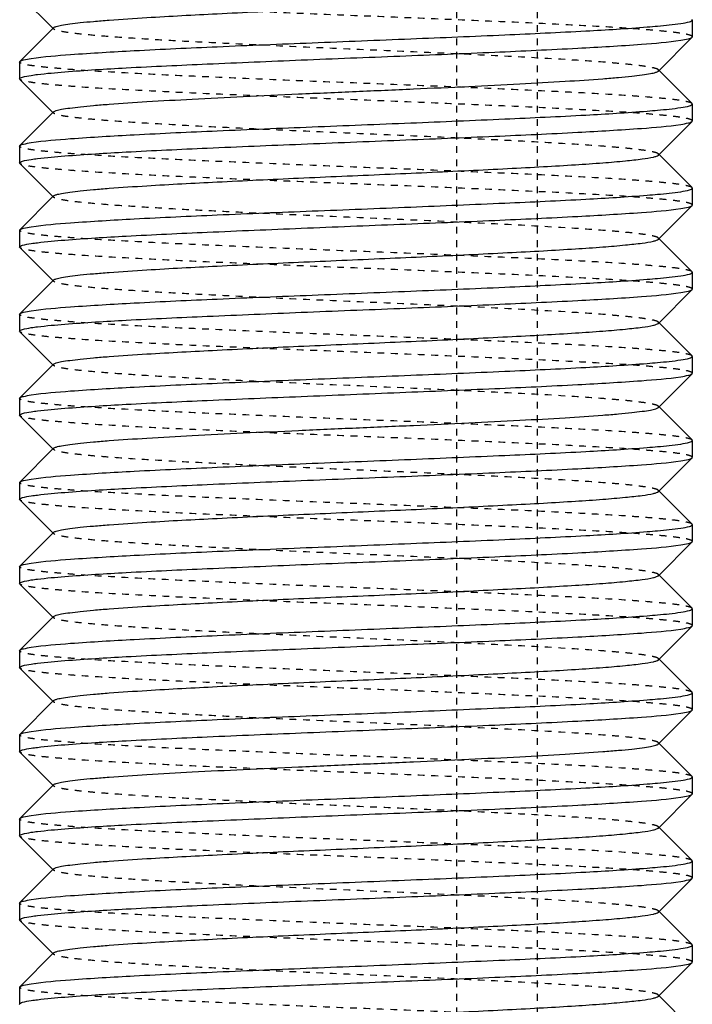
# Model space of a CAD drawing. Header units: millimetres. Extents: x -24622 to 2314, y -1603 to 2287.
# Tile 19 of 236: x -2831 to -2821, y 820 to 835. Entities that reach past the tile are written whole.
import ezdxf

# ---------------------------------------------------------------- set-up
doc = ezdxf.new("R2010")
doc.units = ezdxf.units.MM
doc.linetypes.add('HIDDEN', pattern=[0.2, 0.1, -0.1])
doc.layers.add('02___PRT_ALL_AXES', color=7, linetype='Continuous')
doc.layers.add('DEFAULT_2', color=8, linetype='HIDDEN')

msp = doc.modelspace()

# ---------------------------------------------------------------- linework, layer by layer
at = {"color": 7, "linetype": 'Continuous'}
for p, q in [((-2830.804, 835.079), (-2830.303, 834.578)), ((-2820.808, 834.712), (-2820.808, 834.462)), ((-2830.303, 834.596), (-2830.804, 834.095)), ((-2821.312, 833.953), (-2820.812, 834.454)), ((-2820.812, 834.454), (-2820.808, 834.462)), ((-2830.808, 834.087), (-2830.804, 834.095)), ((-2830.808, 834.087), (-2830.808, 833.837)), ((-2820.812, 833.47), (-2821.312, 833.971)), ((-2830.804, 833.829), (-2830.303, 833.328)), ((-2830.303, 833.346), (-2830.804, 832.845)), ((-2820.808, 833.462), (-2820.808, 833.212)), ((-2821.312, 832.703), (-2820.812, 833.204)), ((-2820.812, 833.204), (-2820.808, 833.212)), ((-2830.808, 832.837), (-2830.804, 832.845)), ((-2830.808, 832.837), (-2830.808, 832.587)), ((-2820.812, 832.22), (-2821.312, 832.721)), ((-2830.804, 832.579), (-2830.303, 832.078)), ((-2820.808, 832.212), (-2820.808, 831.962)), ((-2830.303, 832.096), (-2830.804, 831.595)), ((-2821.312, 831.453), (-2820.812, 831.954)), ((-2820.812, 831.954), (-2820.808, 831.962)), ((-2830.808, 831.587), (-2830.804, 831.595)), ((-2830.808, 831.587), (-2830.808, 831.337)), ((-2820.812, 830.97), (-2821.312, 831.471)), ((-2830.804, 831.329), (-2830.303, 830.828)), ((-2820.808, 830.962), (-2820.808, 830.712)), ((-2830.303, 830.846), (-2830.804, 830.345)), ((-2820.812, 830.704), (-2820.808, 830.712)), ((-2821.312, 830.203), (-2820.812, 830.704)), ((-2830.808, 830.337), (-2830.804, 830.345)), ((-2830.808, 830.337), (-2830.808, 830.087)), ((-2820.812, 829.72), (-2821.312, 830.221)), ((-2830.804, 830.079), (-2830.303, 829.578)), ((-2820.808, 829.712), (-2820.808, 829.462)), ((-2830.303, 829.596), (-2830.804, 829.095)), ((-2821.312, 828.953), (-2820.812, 829.454)), ((-2820.812, 829.454), (-2820.808, 829.462)), ((-2830.808, 829.087), (-2830.804, 829.095)), ((-2830.808, 829.087), (-2830.808, 828.837)), ((-2820.812, 828.47), (-2821.312, 828.971)), ((-2830.804, 828.829), (-2830.303, 828.328)), ((-2820.808, 828.462), (-2820.808, 828.212)), ((-2830.303, 828.346), (-2830.804, 827.845)), ((-2821.312, 827.703), (-2820.812, 828.204)), ((-2820.812, 828.204), (-2820.808, 828.212)), ((-2830.808, 827.837), (-2830.804, 827.845)), ((-2830.808, 827.837), (-2830.808, 827.587)), ((-2820.812, 827.22), (-2821.312, 827.721)), ((-2830.804, 827.579), (-2830.303, 827.078)), ((-2820.808, 827.212), (-2820.808, 826.962)), ((-2830.303, 827.096), (-2830.804, 826.595)), ((-2821.312, 826.453), (-2820.812, 826.954)), ((-2820.812, 826.954), (-2820.808, 826.962)), ((-2830.808, 826.587), (-2830.804, 826.595)), ((-2820.812, 825.97), (-2821.312, 826.471)), ((-2830.804, 826.329), (-2830.303, 825.828)), ((-2820.808, 825.962), (-2820.808, 825.712)), ((-2830.303, 825.846), (-2830.804, 825.345)), ((-2821.312, 825.203), (-2820.812, 825.704)), ((-2820.812, 825.704), (-2820.808, 825.712)), ((-2830.808, 825.337), (-2830.804, 825.345)), ((-2830.808, 825.337), (-2830.808, 825.087)), ((-2820.812, 824.72), (-2821.312, 825.221)), ((-2830.804, 825.079), (-2830.303, 824.578)), ((-2820.808, 824.712), (-2820.808, 824.462)), ((-2830.303, 824.596), (-2830.804, 824.095)), ((-2821.312, 823.953), (-2820.812, 824.454)), ((-2820.812, 824.454), (-2820.808, 824.462)), ((-2830.808, 824.087), (-2830.804, 824.095)), ((-2830.808, 824.087), (-2830.808, 823.837)), ((-2820.812, 823.47), (-2821.312, 823.971)), ((-2830.804, 823.829), (-2830.303, 823.328)), ((-2820.808, 823.462), (-2820.808, 823.212)), ((-2830.303, 823.346), (-2830.804, 822.845)), ((-2821.312, 822.703), (-2820.812, 823.204)), ((-2820.812, 823.204), (-2820.808, 823.212)), ((-2830.808, 822.837), (-2830.804, 822.845)), ((-2830.808, 822.837), (-2830.808, 822.587)), ((-2820.812, 822.22), (-2821.312, 822.721)), ((-2830.804, 822.579), (-2830.303, 822.078)), ((-2830.303, 822.096), (-2830.804, 821.595)), ((-2820.808, 822.212), (-2820.808, 821.962)), ((-2821.312, 821.453), (-2820.812, 821.954)), ((-2820.812, 821.954), (-2820.808, 821.962)), ((-2830.808, 821.587), (-2830.804, 821.595)), ((-2830.808, 821.587), (-2830.808, 821.337)), ((-2820.812, 820.97), (-2821.312, 821.471)), ((-2830.804, 821.329), (-2830.303, 820.828)), ((-2820.808, 820.962), (-2820.808, 820.712)), ((-2830.303, 820.846), (-2830.804, 820.345)), ((-2821.312, 820.203), (-2820.812, 820.704)), ((-2820.812, 820.704), (-2820.808, 820.712)), ((-2830.808, 820.337), (-2830.804, 820.345)), ((-2830.808, 820.337), (-2830.808, 820.087)), ((-2820.812, 819.72), (-2821.312, 820.221))]:
    msp.add_line(p, q, dxfattribs=at)
for points, start_tangent, end_tangent in [([(-2830.303, 834.596), (-2830.264, 834.615), (-2830.184, 834.634), (-2830.064, 834.653), (-2829.906, 834.672), (-2829.71, 834.691), (-2829.479, 834.71), (-2828.918, 834.748), (-2827.874, 834.805), (-2826.661, 834.862), (-2825.379, 834.918), (-2824.132, 834.975), (-2823.553, 835.004), (-2823.021, 835.032), (-2822.545, 835.061), (-2822.136, 835.089), (-2821.803, 835.118), (-2821.551, 835.146), (-2821.386, 835.175), (-2821.338, 835.189), (-2821.312, 835.203)], (0.705586, 0.708625), (0.705534, 0.708676)), ([(-2820.978, 834.66), (-2820.85, 834.686), (-2820.818, 834.699), (-2820.808, 834.712)], (0.988371, 0.152064), (0, 1)), ([(-2830.637, 834.139), (-2830.054, 834.198), (-2829.104, 834.256), (-2827.871, 834.315), (-2826.46, 834.373), (-2824.993, 834.432), (-2823.596, 834.491), (-2822.39, 834.549), (-2821.477, 834.608)], (0.988371, 0.152064), (0.99685, 0.079313)), ([(-2821.477, 834.608), (-2821.323, 834.621), (-2820.978, 834.66)], (0.99685, 0.079313), (0.988371, 0.152064)), ([(-2830.138, 833.941), (-2829.226, 834), (-2828.019, 834.058), (-2826.622, 834.117), (-2825.155, 834.176), (-2823.744, 834.234), (-2822.511, 834.293), (-2821.562, 834.351), (-2820.978, 834.41)], (0.99685, 0.079313), (0.988371, 0.152064)), ([(-2820.978, 834.41), (-2820.864, 834.432), (-2820.812, 834.454)], (0.988371, 0.152064), (0.709309, 0.704897)), ([(-2830.804, 834.095), (-2830.751, 834.117), (-2830.637, 834.139)], (0.709308, 0.704898), (0.988371, 0.152064)), ([(-2830.637, 833.889), (-2830.542, 833.902), (-2830.138, 833.941)], (0.988371, 0.152064), (0.99685, 0.079313)), ([(-2830.303, 833.346), (-2830.264, 833.365), (-2830.184, 833.384), (-2830.064, 833.403), (-2829.905, 833.422), (-2829.71, 833.441), (-2829.478, 833.46), (-2828.918, 833.498), (-2828.245, 833.536), (-2827.483, 833.574), (-2826.661, 833.612), (-2825.807, 833.65), (-2824.954, 833.687), (-2824.131, 833.725), (-2823.37, 833.763), (-2822.697, 833.801), (-2822.136, 833.839), (-2821.905, 833.858), (-2821.709, 833.877), (-2821.551, 833.896), (-2821.431, 833.915), (-2821.351, 833.934), (-2821.312, 833.953)], (0.70985, 0.704353), (0.707572, 0.706641)), ([(-2830.808, 833.837), (-2830.797, 833.85), (-2830.765, 833.863), (-2830.637, 833.889)], (0, 1), (0.988371, 0.152064)), ([(-2830.637, 832.889), (-2830.054, 832.948), (-2829.104, 833.006), (-2827.871, 833.065), (-2826.46, 833.123), (-2824.993, 833.182), (-2823.596, 833.241), (-2822.39, 833.299), (-2821.477, 833.358)], (0.988371, 0.152064), (0.99685, 0.079313)), ([(-2821.477, 833.358), (-2821.323, 833.371), (-2820.978, 833.41)], (0.99685, 0.079313), (0.988371, 0.152064)), ([(-2820.978, 833.41), (-2820.85, 833.436), (-2820.818, 833.449), (-2820.808, 833.462)], (0.988371, 0.152064), (0, 1)), ([(-2820.978, 833.16), (-2820.864, 833.182), (-2820.812, 833.204)], (0.988371, 0.152064), (0.709309, 0.704897)), ([(-2830.138, 832.691), (-2829.226, 832.75), (-2828.019, 832.808), (-2826.622, 832.867), (-2825.155, 832.926), (-2823.744, 832.984), (-2822.511, 833.043), (-2821.562, 833.101), (-2820.978, 833.16)], (0.99685, 0.079313), (0.988371, 0.152064)), ([(-2830.804, 832.845), (-2830.751, 832.867), (-2830.637, 832.889)], (0.709308, 0.704898), (0.988371, 0.152064)), ([(-2830.808, 832.587), (-2830.797, 832.6), (-2830.765, 832.613), (-2830.637, 832.639)], (0, 1), (0.988371, 0.152064)), ([(-2830.637, 832.639), (-2830.542, 832.652), (-2830.138, 832.691)], (0.988371, 0.152064), (0.99685, 0.079313)), ([(-2830.303, 832.096), (-2830.264, 832.115), (-2830.184, 832.134), (-2830.064, 832.153), (-2829.906, 832.172), (-2829.71, 832.191), (-2829.479, 832.21), (-2828.918, 832.248), (-2827.874, 832.305), (-2826.661, 832.362), (-2825.379, 832.418), (-2824.132, 832.475), (-2823.553, 832.504), (-2823.021, 832.532), (-2822.545, 832.561), (-2822.136, 832.589), (-2821.803, 832.618), (-2821.551, 832.646), (-2821.386, 832.675), (-2821.338, 832.689), (-2821.312, 832.703)], (0.705586, 0.708625), (0.705534, 0.708676)), ([(-2820.978, 832.16), (-2820.85, 832.186), (-2820.818, 832.199), (-2820.808, 832.212)], (0.988371, 0.152064), (0, 1)), ([(-2830.637, 831.639), (-2830.054, 831.698), (-2829.104, 831.756), (-2827.871, 831.815), (-2826.46, 831.873), (-2824.993, 831.932), (-2823.596, 831.991), (-2822.39, 832.049), (-2821.477, 832.108)], (0.988371, 0.152064), (0.99685, 0.079313)), ([(-2821.477, 832.108), (-2821.323, 832.121), (-2820.978, 832.16)], (0.99685, 0.079313), (0.988371, 0.152064)), ([(-2830.138, 831.441), (-2829.226, 831.5), (-2828.019, 831.558), (-2826.622, 831.617), (-2825.155, 831.676), (-2823.744, 831.734), (-2822.511, 831.793), (-2821.562, 831.851), (-2820.978, 831.91)], (0.99685, 0.079313), (0.988371, 0.152064)), ([(-2820.978, 831.91), (-2820.864, 831.932), (-2820.812, 831.954)], (0.988371, 0.152064), (0.709309, 0.704897)), ([(-2830.804, 831.595), (-2830.751, 831.617), (-2830.637, 831.639)], (0.709308, 0.704898), (0.988371, 0.152064)), ([(-2830.303, 830.846), (-2830.264, 830.865), (-2830.184, 830.884), (-2830.064, 830.903), (-2829.906, 830.922), (-2829.71, 830.941), (-2829.479, 830.96), (-2828.918, 830.998), (-2827.874, 831.055), (-2826.661, 831.112), (-2825.379, 831.168), (-2824.132, 831.225), (-2823.553, 831.254), (-2823.021, 831.282), (-2822.545, 831.311), (-2822.136, 831.339), (-2821.803, 831.368), (-2821.551, 831.396), (-2821.386, 831.425), (-2821.338, 831.439), (-2821.312, 831.453)], (0.708262, 0.70595), (0.707572, 0.706641)), ([(-2830.808, 831.337), (-2830.797, 831.35), (-2830.765, 831.363), (-2830.637, 831.389)], (0, 1), (0.988371, 0.152064)), ([(-2830.637, 831.389), (-2830.542, 831.402), (-2830.138, 831.441)], (0.988371, 0.152064), (0.99685, 0.079313)), ([(-2830.637, 830.389), (-2830.054, 830.448), (-2829.104, 830.506), (-2827.871, 830.565), (-2826.46, 830.623), (-2824.993, 830.682), (-2823.596, 830.741), (-2822.39, 830.799), (-2821.477, 830.858)], (0.988371, 0.152064), (0.99685, 0.079313)), ([(-2821.477, 830.858), (-2821.323, 830.871), (-2820.978, 830.91)], (0.99685, 0.079313), (0.988371, 0.152064)), ([(-2820.978, 830.91), (-2820.85, 830.936), (-2820.818, 830.949), (-2820.808, 830.962)], (0.988371, 0.152064), (0, 1)), ([(-2830.138, 830.191), (-2829.226, 830.25), (-2828.019, 830.308), (-2826.622, 830.367), (-2825.155, 830.426), (-2823.744, 830.484), (-2822.511, 830.543), (-2821.562, 830.601), (-2820.978, 830.66)], (0.99685, 0.079313), (0.988371, 0.152064)), ([(-2820.978, 830.66), (-2820.864, 830.682), (-2820.812, 830.704)], (0.988371, 0.152064), (0.709309, 0.704897)), ([(-2830.804, 830.345), (-2830.751, 830.367), (-2830.637, 830.389)], (0.709308, 0.704898), (0.988371, 0.152064)), ([(-2830.808, 830.087), (-2830.797, 830.1), (-2830.765, 830.113), (-2830.637, 830.139)], (0, 1), (0.988371, 0.152064)), ([(-2830.637, 830.139), (-2830.542, 830.152), (-2830.138, 830.191)], (0.988371, 0.152064), (0.99685, 0.079313)), ([(-2830.303, 829.596), (-2830.264, 829.615), (-2830.184, 829.634), (-2830.064, 829.653), (-2829.906, 829.672), (-2829.71, 829.691), (-2829.479, 829.71), (-2828.918, 829.748), (-2827.874, 829.805), (-2826.661, 829.862), (-2825.379, 829.918), (-2824.132, 829.975), (-2823.553, 830.004), (-2823.021, 830.032), (-2822.545, 830.061), (-2822.136, 830.089), (-2821.803, 830.118), (-2821.551, 830.146), (-2821.386, 830.175), (-2821.338, 830.189), (-2821.312, 830.203)], (0.705586, 0.708625), (0.705534, 0.708676)), ([(-2820.978, 829.66), (-2820.85, 829.686), (-2820.818, 829.699), (-2820.808, 829.712)], (0.988371, 0.152064), (0, 1)), ([(-2830.637, 829.139), (-2830.054, 829.198), (-2829.104, 829.256), (-2827.871, 829.315), (-2826.46, 829.373), (-2824.993, 829.432), (-2823.596, 829.491), (-2822.39, 829.549), (-2821.477, 829.608)], (0.988371, 0.152064), (0.99685, 0.079313)), ([(-2821.477, 829.608), (-2821.323, 829.621), (-2820.978, 829.66)], (0.99685, 0.079313), (0.988371, 0.152064)), ([(-2830.138, 828.941), (-2829.226, 829), (-2828.019, 829.058), (-2826.622, 829.117), (-2825.155, 829.176), (-2823.744, 829.234), (-2822.511, 829.293), (-2821.562, 829.351), (-2820.978, 829.41)], (0.99685, 0.079313), (0.988371, 0.152064)), ([(-2820.978, 829.41), (-2820.864, 829.432), (-2820.812, 829.454)], (0.988371, 0.152064), (0.709309, 0.704897)), ([(-2830.804, 829.095), (-2830.751, 829.117), (-2830.637, 829.139)], (0.709308, 0.704898), (0.988371, 0.152064)), ([(-2830.808, 828.837), (-2830.797, 828.85), (-2830.765, 828.863), (-2830.637, 828.889)], (0, 1), (0.988371, 0.152064)), ([(-2830.637, 828.889), (-2830.542, 828.902), (-2830.138, 828.941)], (0.988371, 0.152064), (0.99685, 0.079313)), ([(-2830.303, 828.346), (-2830.264, 828.365), (-2830.184, 828.384), (-2830.064, 828.403), (-2829.905, 828.422), (-2829.71, 828.441), (-2829.478, 828.46), (-2828.918, 828.498), (-2828.245, 828.536), (-2827.483, 828.574), (-2826.661, 828.612), (-2825.807, 828.65), (-2824.954, 828.687), (-2824.131, 828.725), (-2823.37, 828.763), (-2822.697, 828.801), (-2822.136, 828.839), (-2821.905, 828.858), (-2821.709, 828.877), (-2821.551, 828.896), (-2821.431, 828.915), (-2821.351, 828.934), (-2821.312, 828.953)], (0.70985, 0.704353), (0.707572, 0.706641)), ([(-2821.477, 828.358), (-2821.323, 828.371), (-2820.978, 828.41)], (0.99685, 0.079313), (0.988371, 0.152064)), ([(-2820.978, 828.41), (-2820.85, 828.436), (-2820.818, 828.449), (-2820.808, 828.462)], (0.988371, 0.152064), (0, 1)), ([(-2830.637, 827.889), (-2830.054, 827.948), (-2829.104, 828.006), (-2827.871, 828.065), (-2826.46, 828.123), (-2824.993, 828.182), (-2823.596, 828.241), (-2822.39, 828.299), (-2821.477, 828.358)], (0.988371, 0.152064), (0.99685, 0.079313)), ([(-2830.138, 827.691), (-2829.226, 827.75), (-2828.019, 827.808), (-2826.622, 827.867), (-2825.155, 827.926), (-2823.744, 827.984), (-2822.511, 828.043), (-2821.562, 828.101), (-2820.978, 828.16)], (0.99685, 0.079313), (0.988371, 0.152064)), ([(-2820.978, 828.16), (-2820.864, 828.182), (-2820.812, 828.204)], (0.988371, 0.152064), (0.709309, 0.704897)), ([(-2830.804, 827.845), (-2830.751, 827.867), (-2830.637, 827.889)], (0.709308, 0.704898), (0.988371, 0.152064)), ([(-2830.808, 827.587), (-2830.797, 827.6), (-2830.765, 827.613), (-2830.637, 827.639)], (0, 1), (0.988371, 0.152064)), ([(-2830.637, 827.639), (-2830.542, 827.652), (-2830.138, 827.691)], (0.988371, 0.152064), (0.99685, 0.079313)), ([(-2830.303, 827.096), (-2830.264, 827.115), (-2830.184, 827.134), (-2830.064, 827.153), (-2829.906, 827.172), (-2829.71, 827.191), (-2829.479, 827.21), (-2828.918, 827.248), (-2827.874, 827.305), (-2826.661, 827.362), (-2825.379, 827.418), (-2824.132, 827.475), (-2823.553, 827.504), (-2823.021, 827.532), (-2822.545, 827.561), (-2822.136, 827.589), (-2821.803, 827.618), (-2821.551, 827.646), (-2821.386, 827.675), (-2821.338, 827.689), (-2821.312, 827.703)], (0.705586, 0.708625), (0.705534, 0.708676)), ([(-2820.978, 827.16), (-2820.85, 827.186), (-2820.818, 827.199), (-2820.808, 827.212)], (0.988371, 0.152064), (0, 1)), ([(-2830.637, 826.639), (-2830.054, 826.698), (-2829.104, 826.756), (-2827.871, 826.815), (-2826.46, 826.873), (-2824.993, 826.932), (-2823.596, 826.991), (-2822.39, 827.049), (-2821.477, 827.108)], (0.988371, 0.152064), (0.99685, 0.079313)), ([(-2821.477, 827.108), (-2821.323, 827.121), (-2820.978, 827.16)], (0.99685, 0.079313), (0.988371, 0.152064)), ([(-2830.138, 826.441), (-2829.226, 826.5), (-2828.019, 826.558), (-2826.622, 826.617), (-2825.155, 826.676), (-2823.744, 826.734), (-2822.511, 826.793), (-2821.562, 826.851), (-2820.978, 826.91)], (0.99685, 0.079313), (0.988371, 0.152064)), ([(-2820.978, 826.91), (-2820.864, 826.932), (-2820.812, 826.954)], (0.988371, 0.152064), (0.709309, 0.704897)), ([(-2830.804, 826.595), (-2830.751, 826.617), (-2830.637, 826.639)], (0.709308, 0.704898), (0.988371, 0.152064)), ([(-2830.808, 826.337), (-2830.797, 826.35), (-2830.765, 826.363), (-2830.637, 826.389)], (0, 1), (0.988371, 0.152064)), ([(-2830.637, 826.389), (-2830.542, 826.402), (-2830.138, 826.441)], (0.988371, 0.152064), (0.99685, 0.079313)), ([(-2830.303, 825.846), (-2830.264, 825.865), (-2830.184, 825.884), (-2830.064, 825.903), (-2829.906, 825.922), (-2829.71, 825.941), (-2829.479, 825.96), (-2828.918, 825.998), (-2827.874, 826.055), (-2826.661, 826.112), (-2825.379, 826.168), (-2824.132, 826.225), (-2823.553, 826.254), (-2823.021, 826.282), (-2822.545, 826.311), (-2822.136, 826.339), (-2821.803, 826.368), (-2821.551, 826.396), (-2821.386, 826.425), (-2821.338, 826.439), (-2821.312, 826.453)], (0.708262, 0.70595), (0.707572, 0.706641)), ([(-2821.477, 825.858), (-2821.323, 825.871), (-2820.978, 825.91)], (0.99685, 0.079313), (0.988371, 0.152064)), ([(-2820.978, 825.91), (-2820.85, 825.936), (-2820.818, 825.949), (-2820.808, 825.962)], (0.988371, 0.152064), (0, 1)), ([(-2830.637, 825.389), (-2830.054, 825.448), (-2829.104, 825.506), (-2827.871, 825.565), (-2826.46, 825.623), (-2824.993, 825.682), (-2823.596, 825.741), (-2822.39, 825.799), (-2821.477, 825.858)], (0.988371, 0.152064), (0.99685, 0.079313)), ([(-2830.138, 825.191), (-2829.226, 825.25), (-2828.019, 825.308), (-2826.622, 825.367), (-2825.155, 825.426), (-2823.744, 825.484), (-2822.511, 825.543), (-2821.562, 825.601), (-2820.978, 825.66)], (0.99685, 0.079313), (0.988371, 0.152064)), ([(-2820.978, 825.66), (-2820.864, 825.682), (-2820.812, 825.704)], (0.988371, 0.152064), (0.709309, 0.704897)), ([(-2830.804, 825.345), (-2830.751, 825.367), (-2830.637, 825.389)], (0.709308, 0.704898), (0.988371, 0.152064)), ([(-2830.637, 825.139), (-2830.542, 825.152), (-2830.138, 825.191)], (0.988371, 0.152064), (0.99685, 0.079313)), ([(-2830.303, 824.596), (-2830.264, 824.615), (-2830.184, 824.634), (-2830.064, 824.653), (-2829.906, 824.672), (-2829.71, 824.691), (-2829.479, 824.71), (-2828.918, 824.748), (-2827.874, 824.805), (-2826.661, 824.862), (-2825.379, 824.918), (-2824.132, 824.975), (-2823.553, 825.004), (-2823.021, 825.032), (-2822.545, 825.061), (-2822.136, 825.089), (-2821.803, 825.118), (-2821.551, 825.146), (-2821.386, 825.175), (-2821.338, 825.189), (-2821.312, 825.203)], (0.705586, 0.708625), (0.705534, 0.708676)), ([(-2830.808, 825.087), (-2830.797, 825.1), (-2830.765, 825.113), (-2830.637, 825.139)], (0, 1), (0.988371, 0.152064)), ([(-2820.978, 824.66), (-2820.85, 824.686), (-2820.818, 824.699), (-2820.808, 824.712)], (0.988371, 0.152064), (0, 1)), ([(-2830.637, 824.139), (-2830.054, 824.198), (-2829.104, 824.256), (-2827.871, 824.315), (-2826.46, 824.373), (-2824.993, 824.432), (-2823.596, 824.491), (-2822.39, 824.549), (-2821.477, 824.608)], (0.988371, 0.152064), (0.99685, 0.079313)), ([(-2821.477, 824.608), (-2821.323, 824.621), (-2820.978, 824.66)], (0.99685, 0.079313), (0.988371, 0.152064)), ([(-2820.978, 824.41), (-2820.864, 824.432), (-2820.812, 824.454)], (0.988371, 0.152064), (0.709309, 0.704897)), ([(-2830.138, 823.941), (-2829.226, 824), (-2828.019, 824.058), (-2826.622, 824.117), (-2825.155, 824.176), (-2823.744, 824.234), (-2822.511, 824.293), (-2821.562, 824.351), (-2820.978, 824.41)], (0.99685, 0.079313), (0.988371, 0.152064)), ([(-2830.804, 824.095), (-2830.751, 824.117), (-2830.637, 824.139)], (0.709308, 0.704898), (0.988371, 0.152064)), ([(-2830.808, 823.837), (-2830.797, 823.85), (-2830.765, 823.863), (-2830.637, 823.889)], (0, 1), (0.988371, 0.152064)), ([(-2830.637, 823.889), (-2830.542, 823.902), (-2830.138, 823.941)], (0.988371, 0.152064), (0.99685, 0.079313)), ([(-2830.303, 823.346), (-2830.264, 823.365), (-2830.184, 823.384), (-2830.064, 823.403), (-2829.905, 823.422), (-2829.71, 823.441), (-2829.478, 823.46), (-2828.918, 823.498), (-2828.245, 823.536), (-2827.483, 823.574), (-2826.661, 823.612), (-2825.807, 823.65), (-2824.954, 823.687), (-2824.131, 823.725), (-2823.37, 823.763), (-2822.697, 823.801), (-2822.136, 823.839), (-2821.905, 823.858), (-2821.709, 823.877), (-2821.551, 823.896), (-2821.431, 823.915), (-2821.351, 823.934), (-2821.312, 823.953)], (0.70985, 0.704353), (0.707572, 0.706641)), ([(-2821.477, 823.358), (-2821.323, 823.371), (-2820.978, 823.41)], (0.99685, 0.079313), (0.988371, 0.152064)), ([(-2820.978, 823.41), (-2820.85, 823.436), (-2820.818, 823.449), (-2820.808, 823.462)], (0.988371, 0.152064), (0, 1)), ([(-2830.637, 822.889), (-2830.054, 822.948), (-2829.104, 823.006), (-2827.871, 823.065), (-2826.46, 823.123), (-2824.993, 823.182), (-2823.596, 823.241), (-2822.39, 823.299), (-2821.477, 823.358)], (0.988371, 0.152064), (0.99685, 0.079313)), ([(-2830.138, 822.691), (-2829.226, 822.75), (-2828.019, 822.808), (-2826.622, 822.867), (-2825.155, 822.926), (-2823.744, 822.984), (-2822.511, 823.043), (-2821.562, 823.101), (-2820.978, 823.16)], (0.99685, 0.079313), (0.988371, 0.152064)), ([(-2820.978, 823.16), (-2820.864, 823.182), (-2820.812, 823.204)], (0.988371, 0.152064), (0.709309, 0.704897)), ([(-2830.804, 822.845), (-2830.751, 822.867), (-2830.637, 822.889)], (0.709308, 0.704898), (0.988371, 0.152064)), ([(-2830.637, 822.639), (-2830.542, 822.652), (-2830.138, 822.691)], (0.988371, 0.152064), (0.99685, 0.079313)), ([(-2830.303, 822.096), (-2830.264, 822.115), (-2830.184, 822.134), (-2830.064, 822.153), (-2829.906, 822.172), (-2829.71, 822.191), (-2829.479, 822.21), (-2828.918, 822.248), (-2827.874, 822.305), (-2826.661, 822.362), (-2825.379, 822.418), (-2824.132, 822.475), (-2823.553, 822.504), (-2823.021, 822.532), (-2822.545, 822.561), (-2822.136, 822.589), (-2821.803, 822.618), (-2821.551, 822.646), (-2821.386, 822.675), (-2821.338, 822.689), (-2821.312, 822.703)], (0.705586, 0.708625), (0.705534, 0.708676)), ([(-2830.808, 822.587), (-2830.797, 822.6), (-2830.765, 822.613), (-2830.637, 822.639)], (0, 1), (0.988371, 0.152064)), ([(-2830.637, 821.639), (-2830.054, 821.698), (-2829.104, 821.756), (-2827.871, 821.815), (-2826.46, 821.873), (-2824.993, 821.932), (-2823.596, 821.991), (-2822.39, 822.049), (-2821.477, 822.108)], (0.988371, 0.152064), (0.99685, 0.079313)), ([(-2821.477, 822.108), (-2821.323, 822.121), (-2820.978, 822.16)], (0.99685, 0.079313), (0.988371, 0.152064)), ([(-2820.978, 822.16), (-2820.85, 822.186), (-2820.818, 822.199), (-2820.808, 822.212)], (0.988371, 0.152064), (0, 1)), ([(-2820.978, 821.91), (-2820.864, 821.932), (-2820.812, 821.954)], (0.988371, 0.152064), (0.709309, 0.704897)), ([(-2830.138, 821.441), (-2829.226, 821.5), (-2828.019, 821.558), (-2826.622, 821.617), (-2825.155, 821.676), (-2823.744, 821.734), (-2822.511, 821.793), (-2821.562, 821.851), (-2820.978, 821.91)], (0.99685, 0.079313), (0.988371, 0.152064)), ([(-2830.804, 821.595), (-2830.751, 821.617), (-2830.637, 821.639)], (0.709308, 0.704898), (0.988371, 0.152064)), ([(-2830.808, 821.337), (-2830.797, 821.35), (-2830.765, 821.363), (-2830.637, 821.389)], (0, 1), (0.988371, 0.152064)), ([(-2830.637, 821.389), (-2830.542, 821.402), (-2830.138, 821.441)], (0.988371, 0.152064), (0.99685, 0.079313)), ([(-2830.303, 820.846), (-2830.264, 820.865), (-2830.184, 820.884), (-2830.064, 820.903), (-2829.906, 820.922), (-2829.71, 820.941), (-2829.479, 820.96), (-2828.918, 820.998), (-2827.874, 821.055), (-2826.661, 821.112), (-2825.379, 821.168), (-2824.132, 821.225), (-2823.553, 821.254), (-2823.021, 821.282), (-2822.545, 821.311), (-2822.136, 821.339), (-2821.803, 821.368), (-2821.551, 821.396), (-2821.386, 821.425), (-2821.338, 821.439), (-2821.312, 821.453)], (0.708262, 0.70595), (0.707572, 0.706641)), ([(-2821.477, 820.858), (-2821.323, 820.871), (-2820.978, 820.91)], (0.99685, 0.079313), (0.988371, 0.152064)), ([(-2820.978, 820.91), (-2820.85, 820.936), (-2820.818, 820.949), (-2820.808, 820.962)], (0.988371, 0.152064), (0, 1)), ([(-2830.637, 820.389), (-2830.054, 820.448), (-2829.104, 820.506), (-2827.871, 820.565), (-2826.46, 820.623), (-2824.993, 820.682), (-2823.596, 820.741), (-2822.39, 820.799), (-2821.477, 820.858)], (0.988371, 0.152064), (0.99685, 0.079313)), ([(-2830.138, 820.191), (-2829.226, 820.25), (-2828.019, 820.308), (-2826.622, 820.367), (-2825.155, 820.426), (-2823.744, 820.484), (-2822.511, 820.543), (-2821.562, 820.601), (-2820.978, 820.66)], (0.99685, 0.079313), (0.988371, 0.152064)), ([(-2820.978, 820.66), (-2820.864, 820.682), (-2820.812, 820.704)], (0.988371, 0.152064), (0.709309, 0.704897)), ([(-2830.804, 820.345), (-2830.751, 820.367), (-2830.637, 820.389)], (0.709308, 0.704898), (0.988371, 0.152064)), ([(-2830.637, 820.139), (-2830.542, 820.152), (-2830.138, 820.191)], (0.988371, 0.152064), (0.99685, 0.079313)), ([(-2830.303, 819.596), (-2830.264, 819.615), (-2830.184, 819.634), (-2830.064, 819.653), (-2829.906, 819.672), (-2829.71, 819.691), (-2829.479, 819.71), (-2828.918, 819.748), (-2827.874, 819.805), (-2826.661, 819.862), (-2825.379, 819.918), (-2824.132, 819.975), (-2823.553, 820.004), (-2823.021, 820.032), (-2822.545, 820.061), (-2822.136, 820.089), (-2821.803, 820.118), (-2821.551, 820.146), (-2821.386, 820.175), (-2821.338, 820.189), (-2821.312, 820.203)], (0.705586, 0.708625), (0.705534, 0.708676)), ([(-2830.808, 820.087), (-2830.797, 820.1), (-2830.765, 820.113), (-2830.637, 820.139)], (0, 1), (0.988371, 0.152064))]:
    msp.add_spline(points, degree=3, dxfattribs=dict(at, start_tangent=start_tangent, end_tangent=end_tangent))
at = {"layer": '02___PRT_ALL_AXES', "color": 7, "linetype": 'Continuous'}
for p, q in [((-2820.808, 834.712), (-2820.808, 834.462)), ((-2830.808, 834.087), (-2830.808, 833.837)), ((-2820.808, 833.462), (-2820.808, 833.212)), ((-2830.808, 832.837), (-2830.808, 832.587)), ((-2820.808, 832.212), (-2820.808, 831.962)), ((-2830.808, 831.587), (-2830.808, 831.337)), ((-2820.808, 830.962), (-2820.808, 830.712)), ((-2830.808, 830.337), (-2830.808, 830.087)), ((-2820.808, 829.712), (-2820.808, 829.462)), ((-2830.808, 829.087), (-2830.808, 828.837)), ((-2820.808, 828.462), (-2820.808, 828.212)), ((-2820.808, 827.212), (-2820.808, 826.962)), ((-2830.808, 826.587), (-2830.808, 826.337)), ((-2820.808, 825.962), (-2820.808, 825.712)), ((-2830.808, 825.337), (-2830.808, 825.087)), ((-2820.808, 824.712), (-2820.808, 824.462)), ((-2820.808, 823.462), (-2820.808, 823.212)), ((-2820.808, 822.212), (-2820.808, 821.962)), ((-2830.808, 821.587), (-2830.808, 821.337)), ((-2820.808, 820.962), (-2820.808, 820.712))]:
    msp.add_line(p, q, dxfattribs=at)
at = {"layer": 'DEFAULT_2', "color": 8, "linetype": 'HIDDEN'}
for p, q in [((-2824.308, 736.337), (-2824.308, 894.337)), ((-2823.108, 736.337), (-2823.108, 894.337)), ((-2820.808, 834.712), (-2820.812, 834.72)), ((-2830.303, 834.578), (-2830.303, 834.596)), ((-2821.312, 833.953), (-2821.312, 833.971)), ((-2830.804, 833.829), (-2830.808, 833.837)), ((-2830.308, 833.337), (-2830.303, 833.346)), ((-2820.808, 833.462), (-2820.812, 833.47)), ((-2830.303, 833.328), (-2830.308, 833.337)), ((-2821.312, 832.703), (-2821.312, 832.721)), ((-2830.804, 832.579), (-2830.808, 832.587)), ((-2820.808, 832.212), (-2820.812, 832.22)), ((-2830.303, 832.078), (-2830.303, 832.096)), ((-2821.312, 831.453), (-2821.312, 831.471)), ((-2830.804, 831.329), (-2830.808, 831.337)), ((-2820.808, 830.962), (-2820.812, 830.97)), ((-2821.312, 830.203), (-2821.312, 830.221)), ((-2830.804, 830.079), (-2830.808, 830.087)), ((-2820.808, 829.712), (-2820.812, 829.72)), ((-2830.303, 829.578), (-2830.303, 829.596)), ((-2821.312, 828.953), (-2821.312, 828.971)), ((-2830.804, 828.829), (-2830.808, 828.837)), ((-2820.808, 828.462), (-2820.812, 828.47)), ((-2830.308, 828.337), (-2830.303, 828.346)), ((-2830.303, 828.328), (-2830.308, 828.337)), ((-2821.312, 827.703), (-2821.312, 827.721)), ((-2830.804, 827.579), (-2830.808, 827.587)), ((-2820.808, 827.212), (-2820.812, 827.22)), ((-2830.303, 827.078), (-2830.303, 827.096)), ((-2821.312, 826.453), (-2821.312, 826.471)), ((-2830.804, 826.329), (-2830.808, 826.337)), ((-2820.808, 825.962), (-2820.812, 825.97)), ((-2821.312, 825.203), (-2821.312, 825.221)), ((-2830.804, 825.079), (-2830.808, 825.087)), ((-2820.808, 824.712), (-2820.812, 824.72)), ((-2830.303, 824.578), (-2830.303, 824.596)), ((-2830.804, 823.829), (-2830.808, 823.837)), ((-2821.312, 823.953), (-2821.312, 823.971)), ((-2820.808, 823.462), (-2820.812, 823.47)), ((-2830.308, 823.337), (-2830.303, 823.346)), ((-2830.303, 823.328), (-2830.308, 823.337)), ((-2821.312, 822.703), (-2821.312, 822.721)), ((-2830.804, 822.579), (-2830.808, 822.587)), ((-2830.303, 822.078), (-2830.303, 822.096)), ((-2820.808, 822.212), (-2820.812, 822.22)), ((-2821.312, 821.453), (-2821.312, 821.471)), ((-2830.804, 821.329), (-2830.808, 821.337)), ((-2820.808, 820.962), (-2820.812, 820.97)), ((-2821.312, 820.203), (-2821.312, 820.221)), ((-2830.804, 820.079), (-2830.808, 820.087))]:
    msp.add_line(p, q, dxfattribs=at)
for points, start_tangent, end_tangent in [([(-2820.808, 834.462), (-2820.831, 834.481), (-2820.901, 834.501), (-2821.018, 834.52), (-2821.179, 834.539), (-2821.383, 834.558), (-2821.63, 834.578), (-2822.237, 834.616), (-2822.978, 834.655), (-2823.825, 834.693), (-2824.747, 834.732), (-2825.708, 834.771), (-2826.673, 834.809), (-2827.605, 834.848), (-2828.47, 834.886), (-2829.236, 834.925), (-2829.873, 834.963), (-2830.135, 834.983), (-2830.357, 835.002), (-2830.537, 835.021), (-2830.672, 835.041), (-2830.761, 835.06), (-2830.804, 835.079)], (0, 1), (-0.709309, 0.704897)), ([(-2821.312, 833.971), (-2821.351, 833.99), (-2821.431, 834.009), (-2821.551, 834.028), (-2821.709, 834.047), (-2821.905, 834.066), (-2822.136, 834.085), (-2822.697, 834.123), (-2823.741, 834.18), (-2824.954, 834.237), (-2826.236, 834.293), (-2827.484, 834.35), (-2828.062, 834.379), (-2828.595, 834.407), (-2829.07, 834.436), (-2829.479, 834.464), (-2829.812, 834.493), (-2830.064, 834.521), (-2830.229, 834.55), (-2830.277, 834.564), (-2830.303, 834.578)], (-0.705531, 0.708679), (-0.705589, 0.708621)), ([(-2820.812, 833.47), (-2820.854, 833.489), (-2820.944, 833.509), (-2821.078, 833.528), (-2821.258, 833.547), (-2821.48, 833.566), (-2821.742, 833.586), (-2822.379, 833.624), (-2823.145, 833.663), (-2824.01, 833.701), (-2824.942, 833.74), (-2825.907, 833.778), (-2826.868, 833.817), (-2827.79, 833.856), (-2828.637, 833.894), (-2829.378, 833.933), (-2829.986, 833.971), (-2830.232, 833.991), (-2830.436, 834.01), (-2830.598, 834.029), (-2830.714, 834.048), (-2830.784, 834.068), (-2830.808, 834.087)], (-0.709308, 0.704898), (0, 1)), ([(-2820.808, 833.212), (-2820.831, 833.231), (-2820.901, 833.251), (-2821.018, 833.27), (-2821.179, 833.289), (-2821.383, 833.308), (-2821.63, 833.328), (-2822.237, 833.366), (-2822.978, 833.405), (-2823.825, 833.443), (-2824.747, 833.482), (-2825.708, 833.521), (-2826.673, 833.559), (-2827.605, 833.598), (-2828.47, 833.636), (-2829.236, 833.675), (-2829.873, 833.713), (-2830.135, 833.733), (-2830.357, 833.752), (-2830.537, 833.771), (-2830.672, 833.791), (-2830.761, 833.81), (-2830.804, 833.829)], (0, 1), (-0.709309, 0.704897)), ([(-2821.312, 832.721), (-2821.351, 832.74), (-2821.431, 832.759), (-2821.551, 832.778), (-2821.709, 832.797), (-2821.905, 832.816), (-2822.136, 832.835), (-2822.697, 832.873), (-2823.37, 832.911), (-2824.131, 832.949), (-2824.954, 832.987), (-2825.807, 833.024), (-2826.661, 833.062), (-2827.483, 833.1), (-2828.245, 833.138), (-2828.918, 833.176), (-2829.478, 833.214), (-2829.71, 833.233), (-2829.905, 833.252), (-2830.064, 833.271), (-2830.184, 833.29), (-2830.264, 833.309), (-2830.303, 833.328)], (-0.707569, 0.706644), (-0.709853, 0.70435)), ([(-2820.812, 832.22), (-2820.854, 832.239), (-2820.944, 832.259), (-2821.078, 832.278), (-2821.258, 832.297), (-2821.48, 832.316), (-2821.742, 832.336), (-2822.379, 832.374), (-2823.145, 832.413), (-2824.01, 832.451), (-2824.942, 832.49), (-2825.907, 832.528), (-2826.868, 832.567), (-2827.79, 832.606), (-2828.637, 832.644), (-2829.378, 832.683), (-2829.986, 832.721), (-2830.232, 832.741), (-2830.436, 832.76), (-2830.598, 832.779), (-2830.714, 832.798), (-2830.784, 832.818), (-2830.808, 832.837)], (-0.709308, 0.704898), (0, 1)), ([(-2820.808, 831.962), (-2820.831, 831.981), (-2820.901, 832.001), (-2821.018, 832.02), (-2821.179, 832.039), (-2821.383, 832.058), (-2821.63, 832.078), (-2822.237, 832.116), (-2822.978, 832.155), (-2823.825, 832.193), (-2824.747, 832.232), (-2825.708, 832.271), (-2826.673, 832.309), (-2827.605, 832.348), (-2828.47, 832.386), (-2829.236, 832.425), (-2829.873, 832.463), (-2830.135, 832.483), (-2830.357, 832.502), (-2830.537, 832.521), (-2830.672, 832.541), (-2830.761, 832.56), (-2830.804, 832.579)], (0, 1), (-0.709309, 0.704897)), ([(-2821.312, 831.471), (-2821.351, 831.49), (-2821.431, 831.509), (-2821.551, 831.528), (-2821.709, 831.547), (-2821.905, 831.566), (-2822.136, 831.585), (-2822.697, 831.623), (-2823.741, 831.68), (-2824.954, 831.737), (-2826.236, 831.793), (-2827.484, 831.85), (-2828.062, 831.879), (-2828.595, 831.907), (-2829.07, 831.936), (-2829.479, 831.964), (-2829.812, 831.993), (-2830.064, 832.021), (-2830.229, 832.05), (-2830.277, 832.064), (-2830.303, 832.078)], (-0.705531, 0.708679), (-0.705589, 0.708621)), ([(-2820.812, 830.97), (-2820.854, 830.989), (-2820.944, 831.009), (-2821.078, 831.028), (-2821.258, 831.047), (-2821.48, 831.066), (-2821.742, 831.086), (-2822.379, 831.124), (-2823.145, 831.163), (-2824.01, 831.201), (-2824.942, 831.24), (-2825.907, 831.278), (-2826.868, 831.317), (-2827.79, 831.356), (-2828.637, 831.394), (-2829.378, 831.433), (-2829.986, 831.471), (-2830.232, 831.491), (-2830.436, 831.51), (-2830.598, 831.529), (-2830.714, 831.548), (-2830.784, 831.568), (-2830.808, 831.587)], (-0.709308, 0.704898), (0, 1)), ([(-2820.808, 830.712), (-2820.831, 830.731), (-2820.901, 830.751), (-2821.018, 830.77), (-2821.179, 830.789), (-2821.383, 830.808), (-2821.63, 830.828), (-2822.237, 830.866), (-2822.978, 830.905), (-2823.825, 830.943), (-2824.747, 830.982), (-2825.708, 831.021), (-2826.673, 831.059), (-2827.605, 831.098), (-2828.47, 831.136), (-2829.236, 831.175), (-2829.873, 831.213), (-2830.135, 831.233), (-2830.357, 831.252), (-2830.537, 831.271), (-2830.672, 831.291), (-2830.761, 831.31), (-2830.804, 831.329)], (0, 1), (-0.709309, 0.704897)), ([(-2830.303, 830.828), (-2830.303, 830.846)], (-0.708265, 0.705946), (0.708262, 0.70595)), ([(-2821.312, 830.221), (-2821.351, 830.24), (-2821.431, 830.259), (-2821.551, 830.278), (-2821.71, 830.297), (-2821.905, 830.316), (-2822.136, 830.335), (-2822.697, 830.373), (-2823.741, 830.43), (-2824.954, 830.487), (-2826.236, 830.543), (-2827.484, 830.6), (-2828.062, 830.629), (-2828.595, 830.657), (-2829.07, 830.686), (-2829.479, 830.714), (-2829.812, 830.743), (-2830.064, 830.771), (-2830.229, 830.8), (-2830.277, 830.814), (-2830.303, 830.828)], (-0.707569, 0.706644), (-0.708265, 0.705946)), ([(-2820.812, 829.72), (-2820.854, 829.739), (-2820.944, 829.759), (-2821.078, 829.778), (-2821.258, 829.797), (-2821.48, 829.816), (-2821.742, 829.836), (-2822.379, 829.874), (-2823.145, 829.913), (-2824.01, 829.951), (-2824.942, 829.99), (-2825.907, 830.028), (-2826.868, 830.067), (-2827.79, 830.106), (-2828.637, 830.144), (-2829.378, 830.183), (-2829.986, 830.221), (-2830.232, 830.241), (-2830.436, 830.26), (-2830.598, 830.279), (-2830.714, 830.298), (-2830.784, 830.318), (-2830.808, 830.337)], (-0.709308, 0.704898), (0, 1)), ([(-2820.808, 829.462), (-2820.831, 829.481), (-2820.901, 829.501), (-2821.018, 829.52), (-2821.179, 829.539), (-2821.383, 829.558), (-2821.63, 829.578), (-2822.237, 829.616), (-2822.978, 829.655), (-2823.825, 829.693), (-2824.747, 829.732), (-2825.708, 829.771), (-2826.673, 829.809), (-2827.605, 829.848), (-2828.47, 829.886), (-2829.236, 829.925), (-2829.873, 829.963), (-2830.135, 829.983), (-2830.357, 830.002), (-2830.537, 830.021), (-2830.672, 830.041), (-2830.761, 830.06), (-2830.804, 830.079)], (0, 1), (-0.709309, 0.704897)), ([(-2821.312, 828.971), (-2821.351, 828.99), (-2821.431, 829.009), (-2821.551, 829.028), (-2821.709, 829.047), (-2821.905, 829.066), (-2822.136, 829.085), (-2822.697, 829.123), (-2823.741, 829.18), (-2824.954, 829.237), (-2826.236, 829.293), (-2827.484, 829.35), (-2828.062, 829.379), (-2828.595, 829.407), (-2829.07, 829.436), (-2829.479, 829.464), (-2829.812, 829.493), (-2830.064, 829.521), (-2830.229, 829.55), (-2830.277, 829.564), (-2830.303, 829.578)], (-0.705531, 0.708679), (-0.705589, 0.708621)), ([(-2820.812, 828.47), (-2820.854, 828.489), (-2820.944, 828.509), (-2821.078, 828.528), (-2821.258, 828.547), (-2821.48, 828.566), (-2821.742, 828.586), (-2822.379, 828.624), (-2823.145, 828.663), (-2824.01, 828.701), (-2824.942, 828.74), (-2825.907, 828.778), (-2826.868, 828.817), (-2827.79, 828.856), (-2828.637, 828.894), (-2829.378, 828.933), (-2829.986, 828.971), (-2830.232, 828.991), (-2830.436, 829.01), (-2830.598, 829.029), (-2830.714, 829.048), (-2830.784, 829.068), (-2830.808, 829.087)], (-0.709308, 0.704898), (0, 1)), ([(-2820.808, 828.212), (-2820.831, 828.231), (-2820.901, 828.251), (-2821.018, 828.27), (-2821.179, 828.289), (-2821.383, 828.308), (-2821.63, 828.328), (-2822.237, 828.366), (-2822.978, 828.405), (-2823.825, 828.443), (-2824.747, 828.482), (-2825.708, 828.521), (-2826.673, 828.559), (-2827.605, 828.598), (-2828.47, 828.636), (-2829.236, 828.675), (-2829.873, 828.713), (-2830.135, 828.733), (-2830.357, 828.752), (-2830.537, 828.771), (-2830.672, 828.791), (-2830.761, 828.81), (-2830.804, 828.829)], (0, 1), (-0.709309, 0.704897)), ([(-2821.312, 827.721), (-2821.351, 827.74), (-2821.431, 827.759), (-2821.551, 827.778), (-2821.709, 827.797), (-2821.905, 827.816), (-2822.136, 827.835), (-2822.697, 827.873), (-2823.37, 827.911), (-2824.131, 827.949), (-2824.954, 827.987), (-2825.807, 828.024), (-2826.661, 828.062), (-2827.483, 828.1), (-2828.245, 828.138), (-2828.918, 828.176), (-2829.478, 828.214), (-2829.71, 828.233), (-2829.905, 828.252), (-2830.064, 828.271), (-2830.184, 828.29), (-2830.264, 828.309), (-2830.303, 828.328)], (-0.707569, 0.706644), (-0.709853, 0.70435)), ([(-2820.812, 827.22), (-2820.854, 827.239), (-2820.944, 827.259), (-2821.078, 827.278), (-2821.258, 827.297), (-2821.48, 827.316), (-2821.742, 827.336), (-2822.379, 827.374), (-2823.145, 827.413), (-2824.01, 827.451), (-2824.942, 827.49), (-2825.907, 827.528), (-2826.868, 827.567), (-2827.79, 827.606), (-2828.637, 827.644), (-2829.378, 827.683), (-2829.986, 827.721), (-2830.232, 827.741), (-2830.436, 827.76), (-2830.598, 827.779), (-2830.714, 827.798), (-2830.784, 827.818), (-2830.808, 827.837)], (-0.709308, 0.704898), (0, 1)), ([(-2820.808, 826.962), (-2820.831, 826.981), (-2820.901, 827.001), (-2821.018, 827.02), (-2821.179, 827.039), (-2821.383, 827.058), (-2821.63, 827.078), (-2822.237, 827.116), (-2822.978, 827.155), (-2823.825, 827.193), (-2824.747, 827.232), (-2825.708, 827.271), (-2826.673, 827.309), (-2827.605, 827.348), (-2828.47, 827.386), (-2829.236, 827.425), (-2829.873, 827.463), (-2830.135, 827.483), (-2830.357, 827.502), (-2830.537, 827.521), (-2830.672, 827.541), (-2830.761, 827.56), (-2830.804, 827.579)], (0, 1), (-0.709309, 0.704897)), ([(-2821.312, 826.471), (-2821.351, 826.49), (-2821.431, 826.509), (-2821.551, 826.528), (-2821.709, 826.547), (-2821.905, 826.566), (-2822.136, 826.585), (-2822.697, 826.623), (-2823.741, 826.68), (-2824.954, 826.737), (-2826.236, 826.793), (-2827.484, 826.85), (-2828.062, 826.879), (-2828.595, 826.907), (-2829.07, 826.936), (-2829.479, 826.964), (-2829.812, 826.993), (-2830.064, 827.021), (-2830.229, 827.05), (-2830.277, 827.064), (-2830.303, 827.078)], (-0.705531, 0.708679), (-0.705589, 0.708621)), ([(-2820.812, 825.97), (-2820.854, 825.989), (-2820.944, 826.009), (-2821.078, 826.028), (-2821.258, 826.047), (-2821.48, 826.066), (-2821.742, 826.086), (-2822.379, 826.124), (-2823.145, 826.163), (-2824.01, 826.201), (-2824.942, 826.24), (-2825.907, 826.278), (-2826.868, 826.317), (-2827.79, 826.356), (-2828.637, 826.394), (-2829.378, 826.433), (-2829.986, 826.471), (-2830.232, 826.491), (-2830.436, 826.51), (-2830.598, 826.529), (-2830.714, 826.548), (-2830.784, 826.568), (-2830.808, 826.587)], (-0.709308, 0.704898), (0, 1)), ([(-2820.808, 825.712), (-2820.831, 825.731), (-2820.901, 825.751), (-2821.018, 825.77), (-2821.179, 825.789), (-2821.383, 825.808), (-2821.63, 825.828), (-2822.237, 825.866), (-2822.978, 825.905), (-2823.825, 825.943), (-2824.747, 825.982), (-2825.708, 826.021), (-2826.673, 826.059), (-2827.605, 826.098), (-2828.47, 826.136), (-2829.236, 826.175), (-2829.873, 826.213), (-2830.135, 826.233), (-2830.357, 826.252), (-2830.537, 826.271), (-2830.672, 826.291), (-2830.761, 826.31), (-2830.804, 826.329)], (0, 1), (-0.709309, 0.704897)), ([(-2830.303, 825.828), (-2830.303, 825.846)], (-0.708265, 0.705946), (0.708262, 0.70595)), ([(-2821.312, 825.221), (-2821.351, 825.24), (-2821.431, 825.259), (-2821.551, 825.278), (-2821.71, 825.297), (-2821.905, 825.316), (-2822.136, 825.335), (-2822.697, 825.373), (-2823.741, 825.43), (-2824.954, 825.487), (-2826.236, 825.543), (-2827.484, 825.6), (-2828.062, 825.629), (-2828.595, 825.657), (-2829.07, 825.686), (-2829.479, 825.714), (-2829.812, 825.743), (-2830.064, 825.771), (-2830.229, 825.8), (-2830.277, 825.814), (-2830.303, 825.828)], (-0.707569, 0.706644), (-0.708265, 0.705946)), ([(-2820.812, 824.72), (-2820.854, 824.739), (-2820.944, 824.759), (-2821.078, 824.778), (-2821.258, 824.797), (-2821.48, 824.816), (-2821.742, 824.836), (-2822.379, 824.874), (-2823.145, 824.913), (-2824.01, 824.951), (-2824.942, 824.99), (-2825.907, 825.028), (-2826.868, 825.067), (-2827.79, 825.106), (-2828.637, 825.144), (-2829.378, 825.183), (-2829.986, 825.221), (-2830.232, 825.241), (-2830.436, 825.26), (-2830.598, 825.279), (-2830.714, 825.298), (-2830.784, 825.318), (-2830.808, 825.337)], (-0.709308, 0.704898), (0, 1)), ([(-2820.808, 824.462), (-2820.831, 824.481), (-2820.901, 824.501), (-2821.018, 824.52), (-2821.179, 824.539), (-2821.383, 824.558), (-2821.63, 824.578), (-2822.237, 824.616), (-2822.978, 824.655), (-2823.825, 824.693), (-2824.747, 824.732), (-2825.708, 824.771), (-2826.673, 824.809), (-2827.605, 824.848), (-2828.47, 824.886), (-2829.236, 824.925), (-2829.873, 824.963), (-2830.135, 824.983), (-2830.357, 825.002), (-2830.537, 825.021), (-2830.672, 825.041), (-2830.761, 825.06), (-2830.804, 825.079)], (0, 1), (-0.709309, 0.704897)), ([(-2821.312, 823.971), (-2821.351, 823.99), (-2821.431, 824.009), (-2821.551, 824.028), (-2821.709, 824.047), (-2821.905, 824.066), (-2822.136, 824.085), (-2822.697, 824.123), (-2823.741, 824.18), (-2824.954, 824.237), (-2826.236, 824.293), (-2827.484, 824.35), (-2828.062, 824.379), (-2828.595, 824.407), (-2829.07, 824.436), (-2829.479, 824.464), (-2829.812, 824.493), (-2830.064, 824.521), (-2830.229, 824.55), (-2830.277, 824.564), (-2830.303, 824.578)], (-0.705531, 0.708679), (-0.705589, 0.708621)), ([(-2820.812, 823.47), (-2820.854, 823.489), (-2820.944, 823.509), (-2821.078, 823.528), (-2821.258, 823.547), (-2821.48, 823.566), (-2821.742, 823.586), (-2822.379, 823.624), (-2823.145, 823.663), (-2824.01, 823.701), (-2824.942, 823.74), (-2825.907, 823.778), (-2826.868, 823.817), (-2827.79, 823.856), (-2828.637, 823.894), (-2829.378, 823.933), (-2829.986, 823.971), (-2830.232, 823.991), (-2830.436, 824.01), (-2830.598, 824.029), (-2830.714, 824.048), (-2830.784, 824.068), (-2830.808, 824.087)], (-0.709308, 0.704898), (0, 1)), ([(-2820.808, 823.212), (-2820.831, 823.231), (-2820.901, 823.251), (-2821.018, 823.27), (-2821.179, 823.289), (-2821.383, 823.308), (-2821.63, 823.328), (-2822.237, 823.366), (-2822.978, 823.405), (-2823.825, 823.443), (-2824.747, 823.482), (-2825.708, 823.521), (-2826.673, 823.559), (-2827.605, 823.598), (-2828.47, 823.636), (-2829.236, 823.675), (-2829.873, 823.713), (-2830.135, 823.733), (-2830.357, 823.752), (-2830.537, 823.771), (-2830.672, 823.791), (-2830.761, 823.81), (-2830.804, 823.829)], (0, 1), (-0.709309, 0.704897)), ([(-2821.312, 822.721), (-2821.351, 822.74), (-2821.431, 822.759), (-2821.551, 822.778), (-2821.709, 822.797), (-2821.905, 822.816), (-2822.136, 822.835), (-2822.697, 822.873), (-2823.37, 822.911), (-2824.131, 822.949), (-2824.954, 822.987), (-2825.807, 823.024), (-2826.661, 823.062), (-2827.483, 823.1), (-2828.245, 823.138), (-2828.918, 823.176), (-2829.478, 823.214), (-2829.71, 823.233), (-2829.905, 823.252), (-2830.064, 823.271), (-2830.184, 823.29), (-2830.264, 823.309), (-2830.303, 823.328)], (-0.707569, 0.706644), (-0.709853, 0.70435)), ([(-2820.812, 822.22), (-2820.854, 822.239), (-2820.944, 822.259), (-2821.078, 822.278), (-2821.258, 822.297), (-2821.48, 822.316), (-2821.742, 822.336), (-2822.379, 822.374), (-2823.145, 822.413), (-2824.01, 822.451), (-2824.942, 822.49), (-2825.907, 822.528), (-2826.868, 822.567), (-2827.79, 822.606), (-2828.637, 822.644), (-2829.378, 822.683), (-2829.986, 822.721), (-2830.232, 822.741), (-2830.436, 822.76), (-2830.598, 822.779), (-2830.714, 822.798), (-2830.784, 822.818), (-2830.808, 822.837)], (-0.709308, 0.704898), (0, 1)), ([(-2820.808, 821.962), (-2820.831, 821.981), (-2820.901, 822.001), (-2821.018, 822.02), (-2821.179, 822.039), (-2821.383, 822.058), (-2821.63, 822.078), (-2822.237, 822.116), (-2822.978, 822.155), (-2823.825, 822.193), (-2824.747, 822.232), (-2825.708, 822.271), (-2826.673, 822.309), (-2827.605, 822.348), (-2828.47, 822.386), (-2829.236, 822.425), (-2829.873, 822.463), (-2830.135, 822.483), (-2830.357, 822.502), (-2830.537, 822.521), (-2830.672, 822.541), (-2830.761, 822.56), (-2830.804, 822.579)], (0, 1), (-0.709309, 0.704897)), ([(-2821.312, 821.471), (-2821.351, 821.49), (-2821.431, 821.509), (-2821.551, 821.528), (-2821.709, 821.547), (-2821.905, 821.566), (-2822.136, 821.585), (-2822.697, 821.623), (-2823.741, 821.68), (-2824.954, 821.737), (-2826.236, 821.793), (-2827.484, 821.85), (-2828.062, 821.879), (-2828.595, 821.907), (-2829.07, 821.936), (-2829.479, 821.964), (-2829.812, 821.993), (-2830.064, 822.021), (-2830.229, 822.05), (-2830.277, 822.064), (-2830.303, 822.078)], (-0.705531, 0.708679), (-0.705589, 0.708621)), ([(-2820.812, 820.97), (-2820.854, 820.989), (-2820.944, 821.009), (-2821.078, 821.028), (-2821.258, 821.047), (-2821.48, 821.066), (-2821.742, 821.086), (-2822.379, 821.124), (-2823.145, 821.163), (-2824.01, 821.201), (-2824.942, 821.24), (-2825.907, 821.278), (-2826.868, 821.317), (-2827.79, 821.356), (-2828.637, 821.394), (-2829.378, 821.433), (-2829.986, 821.471), (-2830.232, 821.491), (-2830.436, 821.51), (-2830.598, 821.529), (-2830.714, 821.548), (-2830.784, 821.568), (-2830.808, 821.587)], (-0.709308, 0.704898), (0, 1)), ([(-2820.808, 820.712), (-2820.831, 820.731), (-2820.901, 820.751), (-2821.018, 820.77), (-2821.179, 820.789), (-2821.383, 820.808), (-2821.63, 820.828), (-2822.237, 820.866), (-2822.978, 820.905), (-2823.825, 820.943), (-2824.747, 820.982), (-2825.708, 821.021), (-2826.673, 821.059), (-2827.605, 821.098), (-2828.47, 821.136), (-2829.236, 821.175), (-2829.873, 821.213), (-2830.135, 821.233), (-2830.357, 821.252), (-2830.537, 821.271), (-2830.672, 821.291), (-2830.761, 821.31), (-2830.804, 821.329)], (0, 1), (-0.709309, 0.704897)), ([(-2830.303, 820.828), (-2830.303, 820.846)], (-0.708265, 0.705946), (0.708262, 0.70595)), ([(-2821.312, 820.221), (-2821.351, 820.24), (-2821.431, 820.259), (-2821.551, 820.278), (-2821.71, 820.297), (-2821.905, 820.316), (-2822.136, 820.335), (-2822.697, 820.373), (-2823.741, 820.43), (-2824.954, 820.487), (-2826.236, 820.543), (-2827.484, 820.6), (-2828.062, 820.629), (-2828.595, 820.657), (-2829.07, 820.686), (-2829.479, 820.714), (-2829.812, 820.743), (-2830.064, 820.771), (-2830.229, 820.8), (-2830.277, 820.814), (-2830.303, 820.828)], (-0.707569, 0.706644), (-0.708265, 0.705946)), ([(-2820.812, 819.72), (-2820.854, 819.739), (-2820.944, 819.759), (-2821.078, 819.778), (-2821.258, 819.797), (-2821.48, 819.816), (-2821.742, 819.836), (-2822.379, 819.874), (-2823.145, 819.913), (-2824.01, 819.951), (-2824.942, 819.99), (-2825.907, 820.028), (-2826.868, 820.067), (-2827.79, 820.106), (-2828.637, 820.144), (-2829.378, 820.183), (-2829.986, 820.221), (-2830.232, 820.241), (-2830.436, 820.26), (-2830.598, 820.279), (-2830.714, 820.298), (-2830.784, 820.318), (-2830.808, 820.337)], (-0.709308, 0.704898), (0, 1))]:
    msp.add_spline(points, degree=3, dxfattribs=dict(at, start_tangent=start_tangent, end_tangent=end_tangent))

doc.saveas('drawing.dxf')
